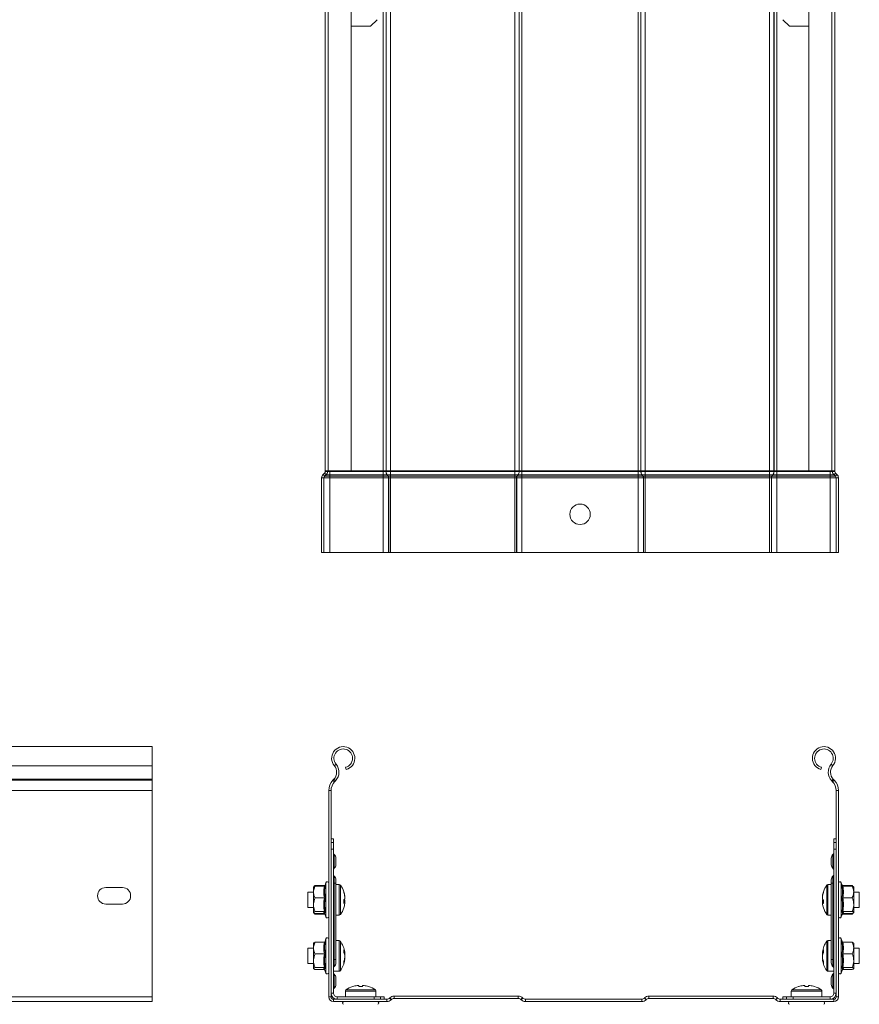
# Model space of a CAD drawing. Header units: millimetres. Extents: x 206 to 1133, y -1929 to 488.
# Tile 18 of 30: x 804 to 1133, y -1226 to -839. Entities that reach past the tile are written whole.
import ezdxf

# ---------------------------------------------------------------- set-up
doc = ezdxf.new("R2010")
doc.units = ezdxf.units.MM
doc.linetypes.add('K5LT32768', pattern=[0])
doc.linetypes.add('K5LT32769', pattern=[0])

msp = doc.modelspace()

# ---------------------------------------------------------------- linework, layer by layer
at = {"color": 7, "linetype": 'K5LT32768', "lineweight": 15}
for p, q in [((923.68, -1016.35), (923.68, -748.35)), ((924.8, -748.35), (924.8, -1016.35)), ((933.9, -1016.35), (933.9, -748.35)), ((946.48, -1016.35), (946.48, -748.35)), ((947.54, -1016.35), (947.54, -748.35)), ((947.6, -1016.35), (947.6, -748.35)), ((949.3, -1016.35), (949.3, -748.35)), ((998.05, -1016.35), (998.05, -748.35)), ((999.75, -1016.35), (999.75, -748.35)), ((999.81, -1016.35), (999.81, -748.35)), ((1000.87, -1016.35), (1000.87, -748.35)), ((1046.48, -1016.35), (1046.48, -748.35)), ((1047.54, -1016.35), (1047.54, -748.35)), ((1047.6, -1016.35), (1047.6, -748.35)), ((1049.3, -1016.35), (1049.3, -748.35)), ((1098.05, -1016.35), (1098.05, -748.35)), ((1099.75, -1016.35), (1099.75, -748.35)), ((1099.81, -1016.35), (1099.81, -748.35)), ((1100.87, -1016.35), (1100.87, -748.35)), ((1113.45, -748.35), (1113.45, -1016.35)), ((1122.55, -1016.35), (1122.55, -748.35)), ((1123.68, -1016.35), (1123.68, -748.35)), ((933.9, -841.85), (941.44, -841.85)), ((944.03, -839.26), (941.44, -841.85)), ((1105.91, -841.85), (1103.32, -839.26)), ((1105.91, -841.85), (1113.45, -841.85)), ((922.28, -1019.01), (922.28, -1048.35)), ((923.18, -1019.01), (922.28, -1019.01)), ((923.38, -1017.21), (922.86, -1017.68)), ((923.47, -1018.35), (922.86, -1017.68)), ((923.18, -1019.01), (923.18, -1048.35)), ((923.18, -1019.01), (925.48, -1019.01)), ((923.99, -1017.88), (923.38, -1017.21)), ((923.99, -1017.88), (923.47, -1018.35)), ((923.47, -1018.35), (925.48, -1018.35)), ((924.8, -1016.35), (923.68, -1016.35)), ((923.68, -1016.35), (923.68, -1016.55)), ((924.58, -1016.55), (923.68, -1016.55)), ((923.99, -1017.88), (925.48, -1017.88)), ((924.58, -1016.35), (924.58, -1016.55)), ((924.58, -1016.55), (925.48, -1016.55)), ((933.9, -1016.35), (924.8, -1016.35)), ((925.48, -1016.35), (925.48, -1016.55)), ((925.48, -1016.55), (925.48, -1017.88)), ((925.48, -1016.55), (946.48, -1016.55)), ((925.48, -1017.88), (925.48, -1018.35)), ((925.48, -1017.88), (946.48, -1017.88)), ((925.48, -1018.35), (925.48, -1019.01)), ((925.48, -1018.35), (946.48, -1018.35)), ((925.48, -1019.01), (925.48, -1048.35)), ((925.48, -1019.01), (946.48, -1019.01)), ((933.9, -1016.35), (946.48, -1016.35)), ((946.48, -1016.35), (947.54, -1016.35)), ((946.48, -1016.35), (946.48, -1016.55)), ((946.48, -1016.55), (947.54, -1016.55)), ((946.48, -1016.55), (946.48, -1017.88)), ((946.48, -1017.88), (947.96, -1017.88)), ((946.48, -1017.88), (946.48, -1018.35)), ((946.48, -1018.35), (948.32, -1018.35)), ((946.48, -1018.35), (946.48, -1019.01)), ((946.48, -1019.01), (948.53, -1019.01)), ((946.48, -1019.01), (946.48, -1048.35)), ((947.54, -1016.35), (947.6, -1016.35)), ((947.54, -1016.35), (947.54, -1016.55)), ((947.54, -1016.55), (947.6, -1016.55)), ((947.6, -1016.35), (949.3, -1016.35)), ((947.6, -1016.35), (947.6, -1016.55)), ((947.6, -1016.55), (949.3, -1016.55)), ((947.96, -1017.88), (948.02, -1017.88)), ((947.96, -1017.88), (948.32, -1018.35)), ((948.02, -1017.88), (949.3, -1017.88)), ((948.02, -1017.88), (948.38, -1018.35)), ((948.32, -1018.35), (948.38, -1018.35)), ((948.38, -1018.35), (949.3, -1018.35)), ((948.53, -1019.01), (948.59, -1019.01)), ((948.53, -1019.01), (948.53, -1048.35)), ((948.59, -1019.01), (949.3, -1019.01)), ((948.59, -1019.01), (948.59, -1048.35)), ((949.3, -1016.35), (998.05, -1016.35)), ((949.3, -1016.35), (949.3, -1016.55)), ((949.3, -1016.55), (998.05, -1016.55)), ((949.3, -1016.55), (949.3, -1017.88)), ((949.3, -1017.88), (998.05, -1017.88)), ((949.3, -1017.88), (949.3, -1018.35)), ((949.3, -1018.35), (998.05, -1018.35)), ((949.3, -1018.35), (949.3, -1019.01)), ((949.3, -1019.01), (998.05, -1019.01)), ((949.3, -1019.01), (949.3, -1048.35)), ((998.05, -1016.35), (999.75, -1016.35)), ((998.05, -1016.35), (998.05, -1016.55)), ((998.05, -1016.55), (999.75, -1016.55)), ((998.05, -1016.55), (998.05, -1017.88)), ((998.05, -1017.88), (999.34, -1017.88)), ((998.05, -1017.88), (998.05, -1018.35)), ((998.05, -1018.35), (998.97, -1018.35)), ((998.05, -1018.35), (998.05, -1019.01)), ((998.05, -1019.01), (998.76, -1019.01)), ((998.05, -1019.01), (998.05, -1048.35)), ((998.76, -1019.01), (998.76, -1048.35)), ((998.76, -1019.01), (998.82, -1019.01)), ((998.82, -1019.01), (1000.87, -1019.01)), ((998.82, -1019.01), (998.82, -1048.35)), ((999.34, -1017.88), (998.97, -1018.35)), ((998.97, -1018.35), (999.03, -1018.35)), ((999.39, -1017.88), (999.03, -1018.35)), ((999.03, -1018.35), (1000.87, -1018.35)), ((999.34, -1017.88), (999.39, -1017.88)), ((999.39, -1017.88), (1000.87, -1017.88)), ((999.75, -1016.35), (999.81, -1016.35)), ((999.75, -1016.35), (999.75, -1016.55)), ((999.75, -1016.55), (999.81, -1016.55)), ((999.81, -1016.35), (1000.87, -1016.35)), ((999.81, -1016.35), (999.81, -1016.55)), ((999.81, -1016.55), (1000.87, -1016.55)), ((1000.87, -1016.35), (1046.48, -1016.35)), ((1000.87, -1016.35), (1000.87, -1016.55)), ((1000.87, -1016.55), (1000.87, -1017.88)), ((1000.87, -1016.55), (1046.48, -1016.55)), ((1000.87, -1017.88), (1000.87, -1018.35)), ((1000.87, -1017.88), (1046.48, -1017.88)), ((1000.87, -1018.35), (1000.87, -1019.01)), ((1000.87, -1018.35), (1046.48, -1018.35)), ((1000.87, -1019.01), (1000.87, -1048.35)), ((1000.87, -1019.01), (1046.48, -1019.01)), ((1046.48, -1016.35), (1047.54, -1016.35)), ((1046.48, -1016.35), (1046.48, -1016.55)), ((1046.48, -1016.55), (1047.54, -1016.55)), ((1046.48, -1016.55), (1046.48, -1017.88)), ((1046.48, -1017.88), (1047.96, -1017.88)), ((1046.48, -1017.88), (1046.48, -1018.35)), ((1046.48, -1018.35), (1048.32, -1018.35)), ((1046.48, -1018.35), (1046.48, -1019.01)), ((1046.48, -1019.01), (1048.53, -1019.01)), ((1046.48, -1019.01), (1046.48, -1048.35)), ((1047.54, -1016.35), (1047.6, -1016.35)), ((1047.54, -1016.35), (1047.54, -1016.55)), ((1047.54, -1016.55), (1047.6, -1016.55)), ((1047.6, -1016.35), (1049.3, -1016.35)), ((1047.6, -1016.35), (1047.6, -1016.55)), ((1047.6, -1016.55), (1049.3, -1016.55)), ((1047.96, -1017.88), (1048.02, -1017.88)), ((1047.96, -1017.88), (1048.32, -1018.35)), ((1048.02, -1017.88), (1049.3, -1017.88)), ((1048.02, -1017.88), (1048.38, -1018.35)), ((1048.32, -1018.35), (1048.38, -1018.35)), ((1048.38, -1018.35), (1049.3, -1018.35)), ((1048.53, -1019.01), (1048.59, -1019.01)), ((1048.53, -1019.01), (1048.53, -1048.35)), ((1048.59, -1019.01), (1049.3, -1019.01)), ((1048.59, -1019.01), (1048.59, -1048.35)), ((1049.3, -1016.35), (1098.05, -1016.35)), ((1049.3, -1016.35), (1049.3, -1016.55)), ((1049.3, -1016.55), (1098.05, -1016.55)), ((1049.3, -1016.55), (1049.3, -1017.88)), ((1049.3, -1017.88), (1098.05, -1017.88)), ((1049.3, -1017.88), (1049.3, -1018.35)), ((1049.3, -1018.35), (1098.05, -1018.35)), ((1049.3, -1018.35), (1049.3, -1019.01)), ((1049.3, -1019.01), (1098.05, -1019.01)), ((1049.3, -1019.01), (1049.3, -1048.35)), ((1098.05, -1016.35), (1099.75, -1016.35)), ((1098.05, -1016.35), (1098.05, -1016.55)), ((1098.05, -1016.55), (1099.75, -1016.55)), ((1098.05, -1016.55), (1098.05, -1017.88)), ((1098.05, -1017.88), (1099.34, -1017.88)), ((1098.05, -1017.88), (1098.05, -1018.35)), ((1098.05, -1018.35), (1098.97, -1018.35)), ((1098.05, -1018.35), (1098.05, -1019.01)), ((1098.05, -1019.01), (1098.76, -1019.01)), ((1098.05, -1019.01), (1098.05, -1048.35)), ((1098.76, -1019.01), (1098.76, -1048.35)), ((1098.76, -1019.01), (1098.82, -1019.01)), ((1098.82, -1019.01), (1100.87, -1019.01)), ((1098.82, -1019.01), (1098.82, -1048.35)), ((1099.34, -1017.88), (1098.97, -1018.35)), ((1098.97, -1018.35), (1099.03, -1018.35)), ((1099.39, -1017.88), (1099.03, -1018.35)), ((1099.03, -1018.35), (1100.87, -1018.35)), ((1099.34, -1017.88), (1099.39, -1017.88)), ((1099.39, -1017.88), (1100.87, -1017.88)), ((1099.75, -1016.35), (1099.81, -1016.35)), ((1099.75, -1016.35), (1099.75, -1016.55)), ((1099.75, -1016.55), (1099.81, -1016.55)), ((1099.81, -1016.35), (1100.87, -1016.35)), ((1099.81, -1016.35), (1099.81, -1016.55)), ((1099.81, -1016.55), (1100.87, -1016.55)), ((1100.87, -1016.35), (1113.45, -1016.35)), ((1100.87, -1016.35), (1100.87, -1016.55)), ((1100.87, -1016.55), (1100.87, -1017.88)), ((1100.87, -1016.55), (1121.88, -1016.55)), ((1100.87, -1017.88), (1100.87, -1018.35)), ((1100.87, -1017.88), (1121.88, -1017.88)), ((1100.87, -1018.35), (1100.87, -1019.01)), ((1100.87, -1018.35), (1121.88, -1018.35)), ((1100.87, -1019.01), (1100.87, -1048.35)), ((1100.87, -1019.01), (1121.88, -1019.01)), ((1122.55, -1016.35), (1113.45, -1016.35)), ((1121.88, -1016.35), (1121.88, -1016.55)), ((1121.88, -1016.55), (1122.78, -1016.55)), ((1121.88, -1016.55), (1121.88, -1017.88)), ((1121.88, -1017.88), (1123.36, -1017.88)), ((1121.88, -1017.88), (1121.88, -1018.35)), ((1121.88, -1018.35), (1123.88, -1018.35)), ((1121.88, -1018.35), (1121.88, -1019.01)), ((1121.88, -1019.01), (1124.18, -1019.01)), ((1121.88, -1019.01), (1121.88, -1048.35)), ((1123.68, -1016.35), (1122.55, -1016.35)), ((1122.78, -1016.35), (1122.78, -1016.55)), ((1122.78, -1016.55), (1123.68, -1016.55)), ((1123.36, -1017.88), (1123.97, -1017.21)), ((1123.36, -1017.88), (1123.88, -1018.35)), ((1123.68, -1016.35), (1123.68, -1016.55)), ((1123.88, -1018.35), (1124.49, -1017.68)), ((1123.97, -1017.21), (1124.49, -1017.68)), ((1124.18, -1019.01), (1124.18, -1048.35)), ((1124.18, -1019.01), (1125.08, -1019.01)), ((1125.08, -1019.01), (1125.08, -1048.35)), ((923.18, -1048.35), (922.28, -1048.35)), ((923.18, -1048.35), (925.48, -1048.35)), ((925.48, -1048.35), (946.48, -1048.35)), ((946.48, -1048.35), (948.53, -1048.35)), ((948.53, -1048.35), (948.59, -1048.35)), ((948.59, -1048.35), (949.3, -1048.35)), ((949.3, -1048.35), (998.05, -1048.35)), ((998.05, -1048.35), (998.76, -1048.35)), ((998.76, -1048.35), (998.82, -1048.35)), ((998.82, -1048.35), (1000.87, -1048.35)), ((1000.87, -1048.35), (1046.48, -1048.35)), ((1046.48, -1048.35), (1048.53, -1048.35)), ((1048.53, -1048.35), (1048.59, -1048.35)), ((1048.59, -1048.35), (1049.3, -1048.35)), ((1049.3, -1048.35), (1098.05, -1048.35)), ((1098.05, -1048.35), (1098.76, -1048.35)), ((1098.76, -1048.35), (1098.82, -1048.35)), ((1098.82, -1048.35), (1100.87, -1048.35)), ((1100.87, -1048.35), (1121.88, -1048.35)), ((1121.88, -1048.35), (1124.18, -1048.35)), ((1124.18, -1048.35), (1125.08, -1048.35)), ((855.83, -1124.53), (530.83, -1124.53)), ((855.83, -1131.99), (855.83, -1124.53)), ((530.83, -1131.99), (855.83, -1131.99)), ((855.83, -1137.3), (855.83, -1131.99)), ((927.25, -1131.99), (927.94, -1131.41)), ((1122.9, -1131.99), (1122.21, -1131.41)), ((931.93, -1133.48), (931.7, -1132.61)), ((1118.22, -1133.48), (1118.46, -1132.61)), ((530.83, -1137.3), (855.83, -1137.3)), ((530.83, -1137.66), (855.83, -1137.66)), ((855.83, -1137.66), (855.83, -1137.3)), ((855.83, -1141.79), (855.83, -1137.66)), ((926.73, -1137.66), (927.07, -1137.3)), ((926.73, -1137.66), (927.38, -1138.28)), ((927.07, -1137.3), (927.72, -1137.92)), ((927.38, -1138.28), (927.72, -1137.92)), ((1123.08, -1137.3), (1122.43, -1137.92)), ((1122.43, -1137.92), (1122.77, -1138.28)), ((1123.43, -1137.66), (1122.77, -1138.28)), ((1123.08, -1137.3), (1123.43, -1137.66)), ((530.83, -1141.79), (855.83, -1141.79)), ((855.83, -1222.73), (855.83, -1141.79)), ((925.08, -1222.73), (925.08, -1141.79)), ((925.08, -1141.79), (925.98, -1141.79)), ((925.98, -1222.73), (925.98, -1141.79)), ((1124.18, -1141.79), (1124.18, -1222.73)), ((1125.08, -1141.79), (1124.18, -1141.79)), ((1125.08, -1141.79), (1125.08, -1222.73)), ((925.98, -1160.76), (926.88, -1160.76)), ((925.98, -1162.18), (926.88, -1162.18)), ((926.88, -1162.18), (926.88, -1160.76)), ((926.88, -1164.76), (926.88, -1162.18)), ((1124.18, -1160.76), (1123.28, -1160.76)), ((1123.28, -1160.76), (1123.28, -1162.18)), ((1124.18, -1162.18), (1123.28, -1162.18)), ((1123.28, -1162.18), (1123.28, -1164.76)), ((925.98, -1164.76), (926.88, -1164.76)), ((926.88, -1164.76), (926.88, -1221.23)), ((1123.28, -1221.23), (1123.28, -1164.76)), ((1124.18, -1164.76), (1123.28, -1164.76)), ((927.21, -1172.26), (927.21, -1166.86)), ((927.88, -1168.26), (927.88, -1170.86)), ((1122.28, -1170.86), (1122.28, -1168.26)), ((1122.94, -1166.86), (1122.94, -1172.26)), ((923.98, -1177.9), (923.48, -1179.26)), ((926.88, -1178.06), (927.21, -1178.06)), ((927.21, -1208.06), (927.21, -1178.06)), ((927.21, -1178.06), (927.88, -1178.06)), ((927.88, -1176.76), (927.88, -1178.06)), ((927.88, -1178.06), (927.88, -1208.06)), ((1122.28, -1178.06), (1122.28, -1176.76)), ((1122.28, -1208.06), (1122.28, -1178.06)), ((1122.28, -1178.06), (1122.94, -1178.06)), ((1122.94, -1178.06), (1122.94, -1208.06)), ((1123.28, -1178.06), (1122.94, -1178.06)), ((1126.67, -1179.26), (1126.18, -1177.9)), ((837.58, -1179.8), (844.08, -1179.8)), ((919.08, -1181.63), (916.88, -1181.63)), ((916.88, -1181.63), (916.88, -1185.3)), ((919.3, -1179.35), (919.08, -1179.63)), ((919.08, -1181.57), (919.08, -1179.63)), ((919.08, -1181.57), (919.08, -1186.52)), ((919.68, -1178.99), (919.49, -1179.36)), ((923.36, -1178.99), (919.68, -1178.99)), ((923.36, -1179.29), (919.68, -1179.29)), ((929.2, -1178.63), (927.88, -1178.63)), ((1122.28, -1178.63), (1120.95, -1178.63)), ((1126.79, -1178.99), (1130.48, -1178.99)), ((1126.79, -1179.29), (1130.48, -1179.29)), ((1130.48, -1178.99), (1130.59, -1179.21)), ((1130.48, -1178.99), (1130.78, -1179.39)), ((1131.08, -1179.63), (1130.85, -1179.34)), ((1131.08, -1181.57), (1131.08, -1179.63)), ((1131.08, -1181.57), (1131.08, -1186.52)), ((1133.28, -1181.63), (1131.08, -1181.63)), ((1133.28, -1187.63), (1133.28, -1181.63)), ((916.88, -1185.3), (916.88, -1187.63)), ((923.36, -1183.85), (919.68, -1183.85)), ((930.96, -1185.03), (931.36, -1185.02)), ((931.36, -1185.62), (930.96, -1185.62)), ((931.36, -1183.17), (931.36, -1183.14)), ((931.36, -1183.49), (931.36, -1183.17)), ((931.36, -1183.49), (931.36, -1184.24)), ((931.36, -1184.24), (931.36, -1184.37)), ((931.36, -1185.02), (931.36, -1184.89)), ((931.36, -1185.64), (931.36, -1185.02)), ((931.36, -1185.62), (931.36, -1186.09)), ((931.36, -1186.09), (931.36, -1186.12)), ((1118.79, -1183.14), (1118.79, -1183.17)), ((1118.79, -1183.17), (1118.79, -1183.49)), ((1118.79, -1184.24), (1118.79, -1183.49)), ((1118.79, -1184.37), (1118.79, -1184.24)), ((1118.79, -1184.89), (1118.79, -1185.02)), ((1118.79, -1185.02), (1118.79, -1185.63)), ((1118.79, -1185.02), (1119.19, -1185.03)), ((1118.79, -1186.09), (1118.79, -1185.62)), ((1119.19, -1185.62), (1118.79, -1185.62)), ((1118.79, -1186.12), (1118.79, -1186.09)), ((1126.79, -1183.85), (1130.48, -1183.85)), ((844.08, -1186.3), (837.58, -1186.3)), ((916.88, -1187.63), (919.08, -1187.63)), ((919.08, -1186.52), (919.08, -1189.58)), ((919.08, -1189.63), (919.3, -1189.91)), ((923.36, -1189.19), (919.68, -1189.19)), ((923.36, -1189.98), (919.68, -1189.98)), ((923.45, -1189.92), (923.98, -1191.36)), ((1126.18, -1191.36), (1126.69, -1189.94)), ((1126.69, -1189.94), (1126.68, -1189.94)), ((1126.79, -1189.19), (1130.48, -1189.19)), ((1126.79, -1189.98), (1130.48, -1189.98)), ((1130.48, -1190.27), (1130.78, -1189.87)), ((1130.85, -1189.93), (1131.08, -1189.63)), ((1131.08, -1189.58), (1131.08, -1186.52)), ((1131.08, -1187.63), (1133.28, -1187.63)), ((923.36, -1190.27), (919.68, -1190.27)), ((927.88, -1190.63), (929.2, -1190.63)), ((1120.95, -1190.63), (1122.28, -1190.63)), ((1126.79, -1190.27), (1130.48, -1190.27)), ((923.36, -1201.29), (919.68, -1201.29)), ((923.98, -1199.9), (923.48, -1201.26)), ((929.2, -1200.63), (927.88, -1200.63)), ((1122.28, -1200.63), (1120.95, -1200.63)), ((1126.67, -1201.26), (1126.18, -1199.9)), ((1126.79, -1201.29), (1130.48, -1201.29)), ((919.08, -1203.63), (916.88, -1203.63)), ((916.88, -1203.63), (916.88, -1209.63)), ((919.08, -1203.57), (919.08, -1201.63)), ((919.08, -1203.57), (919.08, -1208.52)), ((931.36, -1205.12), (931.36, -1205.27)), ((931.36, -1205.29), (931.36, -1205.92)), ((1118.79, -1205.27), (1118.79, -1205.12)), ((1118.79, -1205.92), (1118.79, -1205.29)), ((1131.08, -1203.57), (1131.08, -1201.63)), ((1131.08, -1203.57), (1131.08, -1208.52)), ((1133.28, -1203.63), (1131.08, -1203.63)), ((1133.28, -1209.06), (1133.28, -1203.63)), ((919.08, -1208.52), (919.08, -1211.58)), ((923.36, -1205.85), (919.68, -1205.85)), ((926.88, -1208.06), (927.21, -1208.06)), ((927.88, -1208.06), (927.21, -1208.06)), ((927.88, -1208.06), (927.88, -1209.36)), ((931.36, -1206.42), (931.36, -1205.96)), ((931.36, -1206.42), (931.36, -1207.3)), ((931.36, -1207.34), (931.36, -1207.97)), ((931.36, -1208.13), (931.36, -1208.15)), ((1118.79, -1205.96), (1118.79, -1206.42)), ((1118.79, -1207.3), (1118.79, -1206.42)), ((1118.79, -1207.97), (1118.79, -1207.34)), ((1118.79, -1208.15), (1118.79, -1208.13)), ((1122.28, -1209.36), (1122.28, -1208.06)), ((1122.94, -1208.06), (1122.28, -1208.06)), ((1122.94, -1208.06), (1123.28, -1208.06)), ((1126.79, -1205.85), (1130.48, -1205.85)), ((1131.08, -1211.58), (1131.08, -1208.52)), ((1133.28, -1209.63), (1133.28, -1209.06)), ((916.88, -1209.63), (919.08, -1209.63)), ((923.36, -1211.19), (919.68, -1211.19)), ((923.36, -1211.98), (919.68, -1211.98)), ((923.45, -1211.92), (923.98, -1213.36)), ((926.88, -1212.63), (929.2, -1212.63)), ((1120.95, -1212.63), (1123.28, -1212.63)), ((1126.18, -1213.36), (1126.69, -1211.94)), ((1126.69, -1211.94), (1126.68, -1211.94)), ((1126.79, -1211.19), (1130.48, -1211.19)), ((1126.79, -1211.98), (1130.48, -1211.98)), ((1131.08, -1209.63), (1133.28, -1209.63)), ((927.21, -1219.26), (927.21, -1213.86)), ((927.88, -1215.26), (927.88, -1217.86)), ((1122.28, -1217.86), (1122.28, -1215.26)), ((1122.94, -1213.86), (1122.94, -1219.26)), ((931.58, -1220.41), (931.58, -1222.73)), ((936.24, -1218.25), (936.87, -1218.25)), ((936.87, -1218.25), (936.87, -1218.65)), ((938.29, -1218.65), (938.29, -1218.25)), ((938.29, -1218.25), (938.91, -1218.25)), ((943.58, -1222.73), (943.58, -1220.41)), ((1106.58, -1220.41), (1106.58, -1222.73)), ((1111.24, -1218.25), (1111.87, -1218.25)), ((1111.87, -1218.25), (1111.87, -1218.65)), ((1113.29, -1218.65), (1113.29, -1218.25)), ((1113.29, -1218.25), (1113.91, -1218.25)), ((1118.58, -1222.73), (1118.58, -1220.41)), ((530.83, -1222.73), (855.83, -1222.73)), ((530.83, -1224.53), (855.83, -1224.53)), ((855.83, -1224.53), (855.83, -1222.73)), ((925.08, -1222.73), (925.98, -1222.73)), ((925.98, -1221.23), (926.88, -1221.23)), ((926.88, -1224.53), (926.88, -1223.63)), ((947.88, -1223.63), (926.88, -1223.63)), ((947.88, -1224.53), (926.88, -1224.53)), ((928.38, -1223.63), (928.38, -1222.73)), ((928.38, -1222.73), (942.84, -1222.73)), ((942.84, -1223.63), (942.84, -1222.73)), ((945.43, -1222.73), (942.84, -1222.73)), ((945.43, -1223.63), (945.43, -1222.73)), ((946.84, -1222.73), (945.43, -1222.73)), ((946.84, -1223.63), (946.84, -1222.73)), ((947.88, -1224.53), (947.88, -1223.63)), ((949, -1223.13), (948.94, -1223.19)), ((949.58, -1223.83), (948.94, -1223.19)), ((949.64, -1223.77), (949, -1223.13)), ((949.64, -1223.77), (949.58, -1223.83)), ((950.7, -1223.33), (950.7, -1222.43)), ((999.45, -1222.43), (950.7, -1222.43)), ((999.45, -1223.33), (950.7, -1223.33)), ((999.45, -1223.33), (999.45, -1222.43)), ((1000.51, -1223.77), (1001.15, -1223.13)), ((1000.57, -1223.83), (1000.51, -1223.77)), ((1000.57, -1223.83), (1001.21, -1223.19)), ((1001.21, -1223.19), (1001.15, -1223.13)), ((1002.27, -1224.53), (1002.27, -1223.63)), ((1047.88, -1223.63), (1002.27, -1223.63)), ((1047.88, -1224.53), (1002.27, -1224.53)), ((1047.88, -1224.53), (1047.88, -1223.63)), ((1049, -1223.13), (1048.94, -1223.19)), ((1049.58, -1223.83), (1048.94, -1223.19)), ((1049.64, -1223.77), (1049, -1223.13)), ((1049.64, -1223.77), (1049.58, -1223.83)), ((1050.7, -1223.33), (1050.7, -1222.43)), ((1099.45, -1222.43), (1050.7, -1222.43)), ((1099.45, -1223.33), (1050.7, -1223.33)), ((1099.45, -1223.33), (1099.45, -1222.43)), ((1100.51, -1223.77), (1101.15, -1223.13)), ((1100.57, -1223.83), (1100.51, -1223.77)), ((1100.57, -1223.83), (1101.21, -1223.19)), ((1101.21, -1223.19), (1101.15, -1223.13)), ((1123.28, -1223.63), (1102.27, -1223.63)), ((1102.27, -1224.53), (1102.27, -1223.63)), ((1123.28, -1224.53), (1102.27, -1224.53)), ((1103.31, -1223.63), (1103.31, -1222.73)), ((1104.72, -1222.73), (1103.31, -1222.73)), ((1104.72, -1223.63), (1104.72, -1222.73)), ((1107.31, -1222.73), (1104.72, -1222.73)), ((1107.31, -1223.63), (1107.31, -1222.73)), ((1107.31, -1222.73), (1121.78, -1222.73)), ((1121.78, -1222.73), (1121.78, -1223.63)), ((1123.28, -1221.23), (1124.18, -1221.23)), ((1123.28, -1224.53), (1123.28, -1223.63)), ((1125.08, -1222.73), (1124.18, -1222.73))]:
    msp.add_line(p, q, dxfattribs=at)
at = {"color": 8, "linetype": 'K5LT32769', "lineweight": 15, "true_color": 0x808080}
for p, q in [((923.98, -1191.36), (923.98, -1177.9)), ((927.21, -1178.06), (927.21, -1175.36)), ((1122.94, -1175.36), (1122.94, -1178.06)), ((1126.18, -1177.9), (1126.18, -1180.51)), ((923.33, -1179.19), (923.36, -1178.99)), ((923.56, -1179.22), (923.73, -1179.01)), ((929.2, -1178.63), (929.2, -1185.97)), ((929.64, -1178.86), (929.64, -1185.92)), ((1120.51, -1190.4), (1120.51, -1178.86)), ((1120.95, -1190.63), (1120.95, -1178.63)), ((1126.18, -1180.51), (1126.18, -1191.36)), ((1126.79, -1178.99), (1126.83, -1179.3)), ((929.2, -1185.97), (929.2, -1190.63)), ((929.64, -1185.92), (929.64, -1190.4)), ((923.36, -1190.27), (923.27, -1189.98)), ((1126.88, -1189.98), (1126.79, -1190.27)), ((923.56, -1201.22), (923.73, -1201.01)), ((923.98, -1213.36), (923.98, -1199.9)), ((929.2, -1200.63), (929.2, -1212.63)), ((929.64, -1200.86), (929.64, -1212.4)), ((1120.51, -1211.31), (1120.51, -1200.86)), ((1120.95, -1211.49), (1120.95, -1200.63)), ((1126.18, -1199.9), (1126.18, -1202.51)), ((1126.18, -1202.51), (1126.18, -1213.36)), ((927.21, -1210.76), (927.21, -1208.06)), ((1122.94, -1208.06), (1122.94, -1210.76)), ((1120.51, -1212.4), (1120.51, -1211.31)), ((1120.95, -1212.63), (1120.95, -1211.49)), ((931.58, -1220.41), (943.58, -1220.41)), ((931.8, -1219.96), (943.35, -1219.96)), ((1106.58, -1220.41), (1112.58, -1220.41)), ((1106.8, -1219.96), (1112.58, -1219.96)), ((1112.58, -1219.96), (1118.35, -1219.96)), ((1112.58, -1220.41), (1118.58, -1220.41))]:
    msp.add_line(p, q, dxfattribs=at)
at = {"color": 7, "linetype": 'K5LT32768', "const_width": 0.15}
for points in [[(931.21, -1182.36), (931.09, -1181.89), (930.96, -1181.46)], [(1119.19, -1181.46), (1119.06, -1181.89), (1118.94, -1182.36)], [(930.96, -1187.8), (931.09, -1187.37), (931.21, -1186.9)], [(1118.94, -1186.9), (1119.06, -1187.37), (1119.19, -1187.8)], [(934.48, -1218.65), (934.48, -1218.64), (934.47, -1218.63), (934.47, -1218.63), (934.47, -1218.62)], [(940.68, -1218.62), (940.68, -1218.63), (940.68, -1218.63), (940.67, -1218.64), (940.67, -1218.65)], [(1109.48, -1218.65), (1109.48, -1218.64), (1109.47, -1218.63), (1109.47, -1218.63), (1109.47, -1218.62)], [(1115.68, -1218.62), (1115.68, -1218.63), (1115.68, -1218.63), (1115.67, -1218.64), (1115.67, -1218.65)]]:
    msp.add_lwpolyline(points, dxfattribs=at)
at = {"color": 7, "linetype": 'K5LT32768', "lineweight": 15}
msp.add_circle((1023.68, -1033.35), 4, dxfattribs=at)
for centre, radius, start, end in [((924.08, -1019.01), 1.8, 132.3141, 180), ((924.08, -1019.01), 0.9, 132.3141, 180), ((922.78, -1016.55), 0.9, 312.3141, 0), ((922.78, -1016.55), 1.8, 312.3141, 0), ((949.73, -1016.59), 2.19, 178.806, 215.9023), ((949.79, -1016.59), 2.19, 178.8064, 215.9032), ((947.44, -1018.99), 1.1, 358.8024, 35.9074), ((947.49, -1018.99), 1.1, 358.8057, 35.9041), ((999.86, -1018.99), 1.1, 144.095, 181.1952), ((999.91, -1018.99), 1.1, 144.0943, 181.1959), ((997.56, -1016.59), 2.19, 324.0969, 1.1942), ((997.62, -1016.59), 2.19, 324.0973, 1.1944), ((1049.73, -1016.59), 2.19, 178.8058, 215.9031), ((1049.79, -1016.59), 2.19, 178.8056, 215.9027), ((1047.44, -1018.99), 1.1, 358.8052, 35.9058), ((1047.49, -1018.99), 1.1, 358.8041, 35.9057), ((1099.86, -1018.99), 1.1, 144.0946, 181.195), ((1099.91, -1018.99), 1.1, 144.0944, 181.1955), ((1097.56, -1016.59), 2.19, 324.0973, 1.1939), ((1097.62, -1016.59), 2.19, 324.0973, 1.1941), ((1124.58, -1016.55), 1.8, 180, 227.6859), ((1124.58, -1016.55), 0.9, 180, 227.6859), ((1123.28, -1019.01), 0.9, 0, 47.6859), ((1123.28, -1019.01), 1.8, 0, 47.6859), ((930.75, -1129.08), 4.55, 285, 219.6825), ((930.75, -1129.08), 3.65, 285, 219.6825), ((1119.4, -1129.08), 4.55, 320.3175, 255), ((1119.4, -1129.08), 3.65, 320.3175, 255), ((924.17, -1134.54), 4, 316.4642, 39.6825), ((924.17, -1134.54), 4.9, 316.4642, 39.6825), ((1125.98, -1134.54), 4.9, 140.3175, 223.5358), ((1125.98, -1134.54), 4, 140.3175, 223.5358), ((931.08, -1141.79), 6, 136.4642, 180), ((931.08, -1141.79), 5.1, 136.4642, 180), ((1119.08, -1141.79), 5.1, 0, 43.5358), ((1119.08, -1141.79), 6, 0, 43.5358), ((927.78, -1166.16), 0.9, 180, 230.9772), ((1122.38, -1166.16), 0.9, 309.0228, 0), ((926.08, -1168.26), 1.8, 0, 50.9772), ((1124.08, -1168.26), 1.8, 129.0228, 180), ((927.78, -1172.96), 0.9, 129.0228, 180), ((926.08, -1170.86), 1.8, 309.0228, 0), ((1124.08, -1170.86), 1.8, 180, 230.9772), ((1122.38, -1172.96), 0.9, 0, 50.9772), ((924.51, -1178.1), 0.567, 0, 160), ((927.78, -1174.66), 0.9, 180, 230.9772), ((926.08, -1176.76), 1.8, 0, 50.9772), ((1124.08, -1176.76), 1.8, 129.0228, 180), ((1122.38, -1174.66), 0.9, 309.0228, 0), ((1125.64, -1178.1), 0.567, 20, 180), ((837.58, -1183.05), 3.25, 90, 270), ((844.08, -1183.05), 3.25, 270, 90), ((929.2, -1179.17), 0.54, 35.2515, 90), ((921.48, -1184.63), 10, 18.4988, 35.2515), ((921.94, -1184.48), 9.51, 7.9099, 18.5044), ((930.42, -1181.62), 0.564, 343.6324, 16.3676), ((921.94, -1184.8), 9.51, 7.91, 18.5044), ((922.39, -1184.42), 9.06, 8.1135, 15.5445), ((1128.21, -1184.48), 9.51, 161.4953, 172.0903), ((1128.21, -1184.8), 9.51, 161.4953, 172.0903), ((1127.76, -1184.42), 9.06, 164.4544, 171.887), ((1119.73, -1181.62), 0.564, 163.6311, 196.3689), ((1128.68, -1184.63), 10, 144.7485, 161.5012), ((1120.95, -1179.17), 0.54, 90, 144.7485), ((930.23, -1183.49), 1.36, 302.4292, 326.3161), ((920.48, -1185.32), 10.5, 356.2206, 3.7794), ((930.23, -1185.78), 1.36, 33.6839, 57.5708), ((930.23, -1184.87), 1.36, 302.4292, 326.3161), ((921.94, -1184.78), 9.51, 341.4956, 352.09), ((929.94, -1183.74), 1.55, 319.2161, 335.8347), ((930.05, -1185.46), 1.43, 23.7432, 35.608), ((922.4, -1184.85), 9.05, 346.8695, 351.8896), ((1119.92, -1183.49), 1.36, 213.6834, 237.5714), ((1120.21, -1183.74), 1.55, 204.1639, 220.7868), ((1120.1, -1185.46), 1.43, 144.392, 156.2577), ((1119.92, -1185.78), 1.36, 122.4286, 146.3166), ((1119.92, -1184.87), 1.36, 213.6834, 237.5714), ((1128.21, -1184.78), 9.51, 187.9097, 198.5047), ((1127.75, -1184.85), 9.05, 188.11, 193.1305), ((1129.67, -1185.32), 10.5, 176.2203, 183.7797), ((921.48, -1184.63), 10, 324.7485, 341.5012), ((1128.68, -1184.63), 10, 198.4988, 215.2515), ((924.51, -1191.16), 0.567, 200, 0), ((929.2, -1190.09), 0.54, 270, 324.7485), ((1120.95, -1190.09), 0.54, 215.2515, 270), ((1125.64, -1191.16), 0.567, 180, 340), ((924.51, -1200.1), 0.567, 0, 160), ((929.2, -1201.17), 0.54, 35.2515, 90), ((921.48, -1206.63), 10, 8.7103, 35.2515), ((1128.68, -1206.63), 10, 144.7485, 171.2897), ((1120.95, -1201.17), 0.54, 90, 144.7485), ((1125.64, -1200.1), 0.567, 20, 180), ((927.53, -1206.18), 3.93, 13.2728, 29.3946), ((923.72, -1204.82), 7.26, 355.4562, 4.5438), ((927.53, -1207.33), 3.93, 13.2728, 29.3945), ((924.73, -1207.07), 6.72, 9.4912, 15.2689), ((1122.62, -1206.18), 3.93, 150.605, 166.7276), ((1125.43, -1207.07), 6.73, 163.301, 170.505), ((1122.62, -1207.33), 3.93, 150.6051, 166.7276), ((1126.43, -1204.82), 7.26, 175.4559, 184.5441), ((921.48, -1206.63), 10, 324.7485, 351.2897), ((924.64, -1206.17), 6.82, 338.0197, 350.464), ((924.64, -1207), 6.82, 338.0197, 350.4641), ((927.18, -1209.14), 3.8, 353.7138, 6.2862), ((1125.51, -1206.17), 6.82, 189.5357, 201.9806), ((1125.51, -1207), 6.82, 189.5357, 201.9806), ((1128.68, -1206.63), 10, 188.7103, 215.2515), ((1122.97, -1209.14), 3.8, 173.7133, 186.2867), ((924.51, -1213.16), 0.567, 200, 0), ((927.78, -1211.46), 0.9, 129.0228, 180), ((927.78, -1213.16), 0.9, 180, 230.9772), ((926.08, -1209.36), 1.8, 309.0228, 0), ((929.2, -1212.09), 0.54, 270, 324.7485), ((1120.95, -1212.09), 0.54, 215.2515, 270), ((1124.08, -1209.36), 1.8, 180, 230.9772), ((1122.38, -1211.46), 0.9, 0, 50.9772), ((1122.38, -1213.16), 0.9, 309.0228, 0), ((1125.64, -1213.16), 0.567, 180, 340), ((926.08, -1215.26), 1.8, 0, 50.9772), ((1124.08, -1215.26), 1.8, 129.0228, 180), ((927.78, -1219.96), 0.9, 129.0228, 180), ((926.08, -1217.86), 1.8, 309.0228, 0), ((932.12, -1220.41), 0.54, 125.2515, 180), ((937.58, -1228.13), 10, 108.0819, 125.2515), ((937.58, -1228.13), 9.97, 97.7067, 108.0605), ((937.58, -1229.68), 11.05, 86.3161, 93.6839), ((937.58, -1228.13), 9.97, 71.9395, 82.2933), ((937.58, -1228.13), 10, 54.7485, 71.9181), ((943.04, -1220.41), 0.54, 0, 54.7485), ((1107.12, -1220.41), 0.54, 125.2515, 180), ((1112.58, -1228.13), 10, 108.0819, 125.2515), ((1112.58, -1228.13), 9.97, 97.7067, 108.0605), ((1112.58, -1229.68), 11.05, 86.3161, 93.6839), ((1112.58, -1228.13), 9.97, 71.9395, 82.2933), ((1112.58, -1228.13), 10, 54.7485, 71.9181), ((1118.04, -1220.41), 0.54, 0, 54.7485), ((1124.08, -1217.86), 1.8, 180, 230.9772), ((1122.38, -1219.96), 0.9, 0, 50.9772), ((926.88, -1222.73), 1.8, 180, 270), ((928.38, -1221.23), 2.4, 180, 270), ((926.88, -1222.73), 0.9, 180, 270), ((928.38, -1221.23), 1.5, 180, 270), ((931.04, -1225.1), 0.567, 90, 250), ((944.11, -1225.1), 0.567, 290, 90), ((947.88, -1222.13), 1.5, 270, 315), ((947.88, -1222.13), 2.4, 270, 315), ((950.7, -1224.83), 2.4, 90, 135), ((950.7, -1224.83), 1.5, 90, 135), ((999.45, -1224.83), 2.4, 45, 90), ((999.45, -1224.83), 1.5, 45, 90), ((1002.27, -1222.13), 2.4, 225, 270), ((1002.27, -1222.13), 1.5, 225, 270), ((1047.88, -1222.13), 1.5, 270, 315), ((1047.88, -1222.13), 2.4, 270, 315), ((1050.7, -1224.83), 2.4, 90, 135), ((1050.7, -1224.83), 1.5, 90, 135), ((1099.45, -1224.83), 2.4, 45, 90), ((1099.45, -1224.83), 1.5, 45, 90), ((1102.27, -1222.13), 2.4, 225, 270), ((1102.27, -1222.13), 1.5, 225, 270), ((1106.04, -1225.1), 0.567, 90, 250), ((1119.11, -1225.1), 0.567, 290, 90), ((1121.78, -1221.23), 2.4, 270, 0), ((1121.78, -1221.23), 1.5, 270, 0), ((1123.28, -1222.73), 1.8, 270, 0), ((1123.28, -1222.73), 0.9, 270, 0)]:
    msp.add_arc(centre, radius, start, end, dxfattribs=at)
for points, knots in [([(919.68, -1179.29), (919.58, -1179.48), (919.24, -1180.21), (919.14, -1180.99), (919.08, -1181.57)], [0, 0, 0, 0, 0.263255, 1, 1, 1, 1]), ([(919.08, -1179.68), (919.16, -1179.57), (919.26, -1179.44), (919.61, -1179.31), (919.68, -1179.29)], [0, 0, 0, 0, 0.801464, 1, 1, 1, 1]), ([(919.08, -1181.57), (919.08, -1181.68), (919.1, -1182.43), (919.36, -1183.2), (919.66, -1183.82), (919.68, -1183.85)], [0, 0, 0, 0, 0.148488, 0.965573, 1, 1, 1, 1]), ([(919.35, -1179.39), (919.38, -1179.31), (919.43, -1179.18), (919.6, -1179.05), (919.68, -1178.99)], [0, 0, 0, 0, 0.566803, 1, 1, 1, 1]), ([(923.36, -1183.85), (923.23, -1183.1), (922.96, -1181.58), (923.23, -1180.06), (923.36, -1179.29)], [0, 0, 0, 0, 0.492147, 1, 1, 1, 1]), ([(923.62, -1178.88), (923.61, -1178.89), (923.57, -1178.93), (923.48, -1178.98), (923.4, -1178.99), (923.36, -1178.99)], [0, 0, 0, 0, 0.198401, 0.598374, 1, 1, 1, 1]), ([(923.73, -1179.01), (923.73, -1179.02), (923.72, -1179.05), (923.68, -1179.13), (923.59, -1179.21), (923.48, -1179.27), (923.4, -1179.28), (923.36, -1179.29)], [0, 0, 0, 0, 0.007915, 0.267538, 0.528617, 0.763821, 1, 1, 1, 1]), ([(923.73, -1179.01), (923.69, -1179.2), (923.49, -1180.15), (923.34, -1181.77), (923.61, -1183.16), (923.73, -1183.81)], [0, 0, 0, 0, 0.118084, 0.592259, 1, 1, 1, 1]), ([(1126.42, -1183.81), (1126.46, -1183.62), (1126.66, -1182.69), (1126.81, -1181.08), (1126.54, -1179.67), (1126.42, -1179.01)], [0, 0, 0, 0, 0.118083, 0.592258, 1, 1, 1, 1]), ([(1126.79, -1179.29), (1126.75, -1179.28), (1126.67, -1179.27), (1126.56, -1179.21), (1126.47, -1179.13), (1126.43, -1179.05), (1126.42, -1179.02), (1126.42, -1179.01)], [0, 0, 0, 0, 0.236184, 0.471398, 0.732462, 0.99208, 1, 1, 1, 1]), ([(1126.79, -1178.99), (1126.75, -1178.99), (1126.67, -1178.98), (1126.58, -1178.93), (1126.54, -1178.89), (1126.53, -1178.88)], [0, 0, 0, 0, 0.401624, 0.801605, 1, 1, 1, 1]), ([(1126.79, -1179.29), (1126.92, -1180.03), (1127.19, -1181.55), (1126.92, -1183.08), (1126.79, -1183.85)], [0, 0, 0, 0, 0.492149, 1, 1, 1, 1]), ([(1130.48, -1179.29), (1130.57, -1179.48), (1130.91, -1180.21), (1131.01, -1180.99), (1131.08, -1181.57)], [0, 0, 0, 0, 0.263256, 1, 1, 1, 1]), ([(1130.48, -1179.29), (1130.75, -1179.4), (1131.06, -1179.53), (1131.07, -1179.66), (1131.08, -1179.68)], [0, 0, 0, 0, 0.896039, 1, 1, 1, 1]), ([(1131.08, -1181.57), (1131.07, -1181.68), (1131.05, -1182.43), (1130.79, -1183.2), (1130.49, -1183.82), (1130.48, -1183.85)], [0, 0, 0, 0, 0.148488, 0.965572, 1, 1, 1, 1]), ([(919.68, -1183.85), (919.4, -1184.63), (919.09, -1185.51), (919.08, -1186.43), (919.08, -1186.52)], [0, 0, 0, 0, 0.896036, 1, 1, 1, 1]), ([(923.36, -1189.19), (923.23, -1188.32), (922.96, -1186.53), (923.23, -1184.75), (923.36, -1183.85)], [0, 0, 0, 0, 0.492148, 1, 1, 1, 1]), ([(923.73, -1183.81), (923.73, -1183.81), (923.72, -1183.81), (923.68, -1183.82), (923.59, -1183.84), (923.48, -1183.85), (923.4, -1183.85), (923.36, -1183.85)], [0, 0, 0, 0, 0.007913, 0.267536, 0.528609, 0.76382, 1, 1, 1, 1]), ([(923.73, -1183.81), (923.69, -1184.03), (923.49, -1185.12), (923.34, -1187.01), (923.61, -1188.66), (923.73, -1189.42)], [0, 0, 0, 0, 0.118083, 0.592258, 1, 1, 1, 1]), ([(1126.42, -1189.42), (1126.46, -1189.2), (1126.66, -1188.1), (1126.81, -1186.2), (1126.54, -1184.57), (1126.42, -1183.81)], [0, 0, 0, 0, 0.118083, 0.592259, 1, 1, 1, 1]), ([(1126.79, -1183.85), (1126.75, -1183.85), (1126.67, -1183.85), (1126.56, -1183.84), (1126.47, -1183.82), (1126.43, -1183.81), (1126.42, -1183.81), (1126.42, -1183.81)], [0, 0, 0, 0, 0.236185, 0.471405, 0.732465, 0.992082, 1, 1, 1, 1]), ([(1126.79, -1183.85), (1126.92, -1184.72), (1127.19, -1186.51), (1126.92, -1188.29), (1126.79, -1189.19)], [0, 0, 0, 0, 0.492148, 1, 1, 1, 1]), ([(1131.08, -1186.52), (1130.99, -1185.79), (1130.89, -1184.87), (1130.54, -1184.02), (1130.48, -1183.85)], [0, 0, 0, 0, 0.801461, 1, 1, 1, 1]), ([(919.08, -1186.52), (919.16, -1187.25), (919.26, -1188.17), (919.61, -1189.02), (919.68, -1189.19)], [0, 0, 0, 0, 0.801463, 1, 1, 1, 1]), ([(919.68, -1189.19), (919.4, -1189.31), (919.09, -1189.44), (919.08, -1189.57), (919.08, -1189.58)], [0, 0, 0, 0, 0.896035, 1, 1, 1, 1]), ([(919.08, -1189.58), (919.16, -1189.69), (919.26, -1189.83), (919.61, -1189.95), (919.68, -1189.98)], [0, 0, 0, 0, 0.801464, 1, 1, 1, 1]), ([(919.35, -1189.87), (919.38, -1189.95), (919.43, -1190.09), (919.6, -1190.21), (919.68, -1190.27)], [0, 0, 0, 0, 0.566808, 1, 1, 1, 1]), ([(923.36, -1189.98), (923.23, -1189.85), (922.96, -1189.59), (923.23, -1189.33), (923.36, -1189.19)], [0, 0, 0, 0, 0.492148, 1, 1, 1, 1]), ([(923.73, -1189.42), (923.73, -1189.42), (923.72, -1189.39), (923.68, -1189.33), (923.59, -1189.25), (923.48, -1189.2), (923.4, -1189.2), (923.36, -1189.19)], [0, 0, 0, 0, 0.007905, 0.267532, 0.528612, 0.76382, 1, 1, 1, 1]), ([(923.36, -1189.98), (923.4, -1189.98), (923.44, -1189.98), (923.48, -1190), (923.48, -1190)], [0, 0, 0, 0, 0.966791, 1, 1, 1, 1]), ([(1126.42, -1189.42), (1126.42, -1189.42), (1126.43, -1189.39), (1126.47, -1189.33), (1126.56, -1189.25), (1126.67, -1189.2), (1126.75, -1189.2), (1126.79, -1189.19)], [0, 0, 0, 0, 0.007911, 0.267532, 0.528598, 0.763816, 1, 1, 1, 1]), ([(1126.67, -1190), (1126.67, -1190), (1126.71, -1189.98), (1126.75, -1189.98), (1126.79, -1189.98)], [0, 0, 0, 0, 0.033201, 1, 1, 1, 1]), ([(1126.79, -1189.19), (1126.92, -1189.32), (1127.19, -1189.58), (1126.92, -1189.84), (1126.79, -1189.98)], [0, 0, 0, 0, 0.492148, 1, 1, 1, 1]), ([(1130.48, -1189.19), (1130.75, -1188.41), (1131.06, -1187.53), (1131.07, -1186.62), (1131.08, -1186.52)], [0, 0, 0, 0, 0.896037, 1, 1, 1, 1]), ([(1131.08, -1189.58), (1130.99, -1189.48), (1130.89, -1189.34), (1130.54, -1189.22), (1130.48, -1189.19)], [0, 0, 0, 0, 0.801461, 1, 1, 1, 1]), ([(1130.48, -1189.98), (1130.75, -1189.86), (1131.06, -1189.73), (1131.07, -1189.6), (1131.08, -1189.58)], [0, 0, 0, 0, 0.896039, 1, 1, 1, 1]), ([(923.36, -1190.27), (923.4, -1190.27), (923.48, -1190.28), (923.57, -1190.33), (923.61, -1190.37), (923.62, -1190.39)], [0, 0, 0, 0, 0.401628, 0.801598, 1, 1, 1, 1]), ([(1126.53, -1190.39), (1126.54, -1190.37), (1126.58, -1190.33), (1126.67, -1190.28), (1126.75, -1190.27), (1126.79, -1190.27)], [0, 0, 0, 0, 0.198397, 0.598374, 1, 1, 1, 1]), ([(919.68, -1201.29), (919.58, -1201.48), (919.24, -1202.21), (919.14, -1202.99), (919.08, -1203.57)], [0, 0, 0, 0, 0.263252, 1, 1, 1, 1]), ([(919.08, -1201.68), (919.16, -1201.57), (919.26, -1201.44), (919.61, -1201.31), (919.68, -1201.29)], [0, 0, 0, 0, 0.801461, 1, 1, 1, 1]), ([(923.36, -1205.85), (923.23, -1205.1), (922.96, -1203.58), (923.23, -1202.06), (923.36, -1201.29)], [0, 0, 0, 0, 0.492149, 1, 1, 1, 1]), ([(923.73, -1201.01), (923.73, -1201.02), (923.72, -1201.05), (923.68, -1201.13), (923.59, -1201.21), (923.48, -1201.27), (923.4, -1201.28), (923.36, -1201.29)], [0, 0, 0, 0, 0.007898, 0.267529, 0.528617, 0.763821, 1, 1, 1, 1]), ([(923.73, -1201.01), (923.69, -1201.2), (923.49, -1202.15), (923.34, -1203.77), (923.61, -1205.16), (923.73, -1205.81)], [0, 0, 0, 0, 0.118083, 0.592258, 1, 1, 1, 1]), ([(1126.42, -1205.81), (1126.46, -1205.62), (1126.66, -1204.69), (1126.81, -1203.08), (1126.54, -1201.67), (1126.42, -1201.01)], [0, 0, 0, 0, 0.118084, 0.592259, 1, 1, 1, 1]), ([(1126.79, -1201.29), (1126.75, -1201.28), (1126.67, -1201.27), (1126.56, -1201.21), (1126.47, -1201.13), (1126.43, -1201.05), (1126.42, -1201.02), (1126.42, -1201.01)], [0, 0, 0, 0, 0.236183, 0.471397, 0.732471, 0.992097, 1, 1, 1, 1]), ([(1126.79, -1201.29), (1126.92, -1202.03), (1127.19, -1203.55), (1126.92, -1205.08), (1126.79, -1205.85)], [0, 0, 0, 0, 0.492147, 1, 1, 1, 1]), ([(1130.48, -1201.29), (1130.57, -1201.48), (1130.91, -1202.21), (1131.01, -1202.99), (1131.08, -1203.57)], [0, 0, 0, 0, 0.263253, 1, 1, 1, 1]), ([(1130.48, -1201.29), (1130.75, -1201.4), (1131.06, -1201.53), (1131.07, -1201.66), (1131.08, -1201.68)], [0, 0, 0, 0, 0.896035, 1, 1, 1, 1]), ([(919.08, -1203.57), (919.08, -1203.68), (919.1, -1204.43), (919.36, -1205.2), (919.66, -1205.82), (919.68, -1205.85)], [0, 0, 0, 0, 0.148485, 0.96557, 1, 1, 1, 1]), ([(930.96, -1205.29), (930.97, -1205.29), (931.1, -1205.28), (931.23, -1205.28), (931.36, -1205.27)], [0, 0, 0, 0, 0.060117, 1, 1, 1, 1]), ([(1118.79, -1205.27), (1118.92, -1205.28), (1119.09, -1205.29), (1119.27, -1205.29), (1119.32, -1205.3)], [0, 0, 0, 0, 0.712978, 1, 1, 1, 1]), ([(1131.08, -1203.57), (1131.07, -1203.68), (1131.05, -1204.43), (1130.79, -1205.2), (1130.49, -1205.82), (1130.48, -1205.85)], [0, 0, 0, 0, 0.148485, 0.965569, 1, 1, 1, 1]), ([(919.68, -1205.85), (919.4, -1206.63), (919.09, -1207.51), (919.08, -1208.43), (919.08, -1208.52)], [0, 0, 0, 0, 0.896038, 1, 1, 1, 1]), ([(919.08, -1208.52), (919.16, -1209.25), (919.26, -1210.17), (919.61, -1211.02), (919.68, -1211.19)], [0, 0, 0, 0, 0.801461, 1, 1, 1, 1]), ([(923.36, -1211.19), (923.23, -1210.32), (922.96, -1208.53), (923.23, -1206.75), (923.36, -1205.85)], [0, 0, 0, 0, 0.492149, 1, 1, 1, 1]), ([(923.73, -1205.81), (923.73, -1205.81), (923.72, -1205.81), (923.68, -1205.82), (923.59, -1205.84), (923.48, -1205.85), (923.4, -1205.85), (923.36, -1205.85)], [0, 0, 0, 0, 0.007913, 0.267535, 0.528627, 0.763822, 1, 1, 1, 1]), ([(923.73, -1205.81), (923.69, -1206.03), (923.49, -1207.12), (923.34, -1209.01), (923.61, -1210.66), (923.73, -1211.42)], [0, 0, 0, 0, 0.118084, 0.592258, 1, 1, 1, 1]), ([(1126.42, -1211.42), (1126.46, -1211.2), (1126.66, -1210.1), (1126.81, -1208.2), (1126.54, -1206.57), (1126.42, -1205.81)], [0, 0, 0, 0, 0.118083, 0.592259, 1, 1, 1, 1]), ([(1126.79, -1205.85), (1126.75, -1205.85), (1126.67, -1205.85), (1126.56, -1205.84), (1126.47, -1205.82), (1126.43, -1205.81), (1126.42, -1205.81), (1126.42, -1205.81)], [0, 0, 0, 0, 0.236183, 0.471387, 0.732466, 0.992081, 1, 1, 1, 1]), ([(1126.79, -1205.85), (1126.92, -1206.72), (1127.19, -1208.51), (1126.92, -1210.29), (1126.79, -1211.19)], [0, 0, 0, 0, 0.492148, 1, 1, 1, 1]), ([(1131.08, -1208.52), (1130.99, -1207.79), (1130.89, -1206.87), (1130.54, -1206.02), (1130.48, -1205.85)], [0, 0, 0, 0, 0.801462, 1, 1, 1, 1]), ([(1130.48, -1211.19), (1130.75, -1210.41), (1131.06, -1209.53), (1131.07, -1208.62), (1131.08, -1208.52)], [0, 0, 0, 0, 0.896038, 1, 1, 1, 1]), ([(919.68, -1211.19), (919.4, -1211.31), (919.09, -1211.44), (919.08, -1211.57), (919.08, -1211.58)], [0, 0, 0, 0, 0.896039, 1, 1, 1, 1]), ([(919.08, -1211.58), (919.16, -1211.69), (919.26, -1211.83), (919.61, -1211.95), (919.68, -1211.98)], [0, 0, 0, 0, 0.801461, 1, 1, 1, 1]), ([(923.36, -1211.98), (923.23, -1211.85), (922.96, -1211.59), (923.23, -1211.33), (923.36, -1211.19)], [0, 0, 0, 0, 0.492148, 1, 1, 1, 1]), ([(923.73, -1211.42), (923.73, -1211.42), (923.72, -1211.39), (923.68, -1211.33), (923.59, -1211.25), (923.48, -1211.2), (923.4, -1211.2), (923.36, -1211.19)], [0, 0, 0, 0, 0.007909, 0.267547, 0.528623, 0.763821, 1, 1, 1, 1]), ([(923.36, -1211.98), (923.4, -1211.98), (923.44, -1211.98), (923.48, -1212), (923.48, -1212)], [0, 0, 0, 0, 0.966797, 1, 1, 1, 1]), ([(1126.42, -1211.42), (1126.42, -1211.42), (1126.43, -1211.39), (1126.47, -1211.33), (1126.56, -1211.25), (1126.67, -1211.2), (1126.75, -1211.2), (1126.79, -1211.19)], [0, 0, 0, 0, 0.007915, 0.267546, 0.528608, 0.763816, 1, 1, 1, 1]), ([(1126.67, -1212), (1126.67, -1212), (1126.71, -1211.98), (1126.75, -1211.98), (1126.79, -1211.98)], [0, 0, 0, 0, 0.033195, 1, 1, 1, 1]), ([(1126.79, -1211.19), (1126.92, -1211.32), (1127.19, -1211.58), (1126.92, -1211.84), (1126.79, -1211.98)], [0, 0, 0, 0, 0.492148, 1, 1, 1, 1]), ([(1131.08, -1211.58), (1130.99, -1211.48), (1130.89, -1211.34), (1130.54, -1211.22), (1130.48, -1211.19)], [0, 0, 0, 0, 0.801465, 1, 1, 1, 1]), ([(1130.48, -1211.98), (1130.75, -1211.86), (1131.06, -1211.73), (1131.07, -1211.6), (1131.08, -1211.58)], [0, 0, 0, 0, 0.896035, 1, 1, 1, 1])]:
    msp.add_open_spline(points, degree=3, knots=knots, dxfattribs=at)
at = {"color": 8, "linetype": 'K5LT32769', "lineweight": 15, "true_color": 0x808080}
for points, knots in [([(1126.42, -1179.01), (1126.46, -1179.05), (1126.55, -1179.12), (1126.57, -1179.18), (1126.58, -1179.22)], [0, 0, 0, 0, 0.501174, 1, 1, 1, 1]), ([(923.73, -1189.42), (923.69, -1189.45), (923.49, -1189.61), (923.33, -1189.77), (923.46, -1189.91), (923.46, -1189.92)], [0, 0, 0, 0, 0.191208, 0.959019, 1, 1, 1, 1]), ([(1126.63, -1189.92), (1126.67, -1189.86), (1126.78, -1189.69), (1126.56, -1189.53), (1126.42, -1189.42)], [0, 0, 0, 0, 0.340425, 1, 1, 1, 1]), ([(1126.42, -1201.01), (1126.46, -1201.05), (1126.55, -1201.12), (1126.57, -1201.18), (1126.58, -1201.22)], [0, 0, 0, 0, 0.501179, 1, 1, 1, 1]), ([(923.73, -1211.42), (923.69, -1211.45), (923.49, -1211.61), (923.33, -1211.77), (923.46, -1211.91), (923.46, -1211.92)], [0, 0, 0, 0, 0.191208, 0.959023, 1, 1, 1, 1]), ([(1126.63, -1211.92), (1126.67, -1211.86), (1126.78, -1211.69), (1126.56, -1211.53), (1126.42, -1211.42)], [0, 0, 0, 0, 0.340427, 1, 1, 1, 1])]:
    msp.add_open_spline(points, degree=3, knots=knots, dxfattribs=at)

doc.saveas('drawing.dxf')
